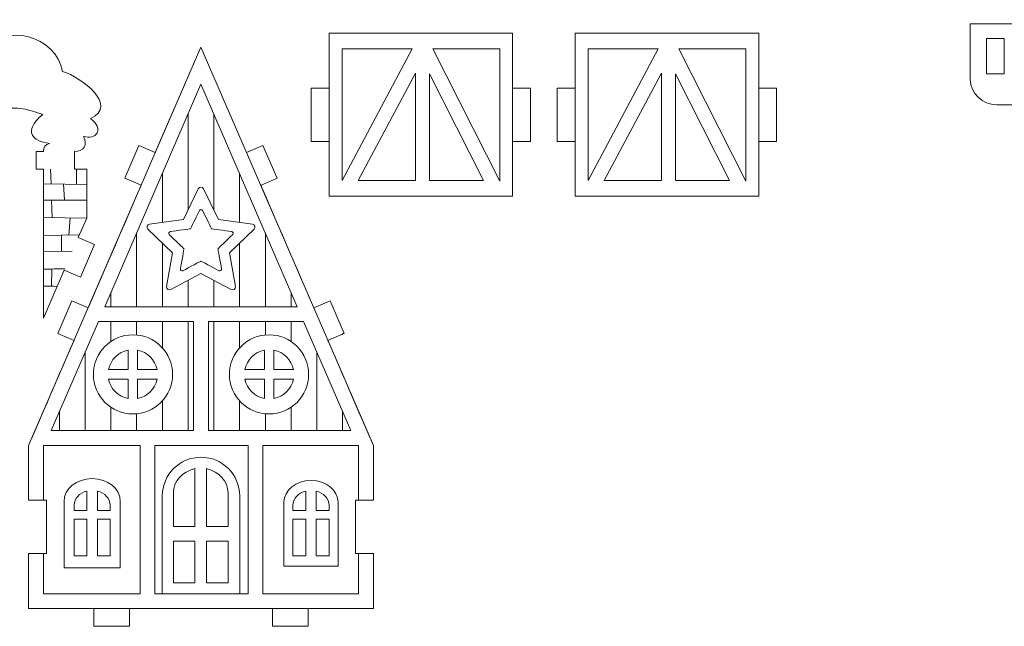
# Model space of a CAD drawing. Header units: millimetres. Extents: x -509 to 694, y -721 to 562.
# Tile 15 of 35: x 65 to 231, y -473 to -371. Entities that reach past the tile are written whole.
import ezdxf

# ---------------------------------------------------------------- set-up
doc = ezdxf.new("R2010")
doc.units = ezdxf.units.MM
doc.header["$MEASUREMENT"] = 0
doc.layers.add('Layer 1', color=7, linetype='Continuous')

msp = doc.modelspace()

# ---------------------------------------------------------------- linework, layer by layer
at = {"layer": 'Layer 1', "color": 250, "lineweight": 9}
for points, knots in [([(68.9997, -393.4087), (68.9997, -393.4087), (67.7686, -393.4087), (67.7686, -393.4087), (67.7686, -393.4087), (67.7686, -396.4087), (67.7686, -396.4087), (67.7686, -396.4087), (68.9997, -396.4087), (68.9997, -396.4087), (68.9997, -396.4087), (68.9996, -421.5135), (68.9996, -421.5135), (68.9996, -421.5135), (72.4986, -413.4273), (72.4986, -413.4273), (72.4986, -413.4273), (75.252, -414.6186), (75.252, -414.6186), (75.252, -414.6186), (77.6346, -409.1119), (77.6346, -409.1119), (77.6346, -409.1119), (74.8812, -407.9206), (74.8812, -407.9206), (74.8812, -407.9206), (76.2948, -404.6535), (76.2948, -404.6535), (76.2948, -404.6535), (76.2948, -396.4087), (76.2948, -396.4087), (76.2948, -396.4087), (74.2379, -396.4087), (74.2379, -396.4087), (74.2379, -396.4087), (74.238, -395.1181), (74.238, -395.1181), (74.238, -395.1181), (74.238, -393.4087), (74.238, -393.4087), (75.6952, -393.4087), (76.5592, -392.3945), (75.7515, -390.8682), (77.8469, -391.5985), (79.3855, -389.6256), (76.925, -387.8649), (81.7968, -385.7237), (75.4036, -380.9248), (72.2392, -379.9331), (71.2036, -374.0284), (62.228, -371.2057), (59.3735, -377.0674), (58.7868, -373.9992), (53.8835, -373.2052), (52.0165, -375.6888), (47.9017, -373.4305), (43.5338, -375.8381), (43.2449, -379.6539), (42.9506, -383.5413), (46.064, -387.7016), (52.9418, -385.2936), (56.9044, -392.0657), (60.3291, -385.0542), (65.5806, -386.2211), (66.577, -386.4425), (67.6779, -386.803), (68.8935, -387.1606), (65.4413, -390.1505), (67.1756, -391.6532), (70.0383, -392.0593), (69.3682, -392.1988), (68.9997, -392.7365), (68.9997, -393.4087)], [0, 0, 0, 0, 0.04166667, 0.04166667, 0.04166667, 0.08333333, 0.08333333, 0.08333333, 0.125, 0.125, 0.125, 0.16666667, 0.16666667, 0.16666667, 0.20833333, 0.20833333, 0.20833333, 0.25, 0.25, 0.25, 0.29166667, 0.29166667, 0.29166667, 0.33333333, 0.33333333, 0.33333333, 0.375, 0.375, 0.375, 0.41666667, 0.41666667, 0.41666667, 0.45833333, 0.45833333, 0.45833333, 0.5, 0.5, 0.5, 0.54166667, 0.54166667, 0.54166667, 0.58333333, 0.58333333, 0.58333333, 0.625, 0.625, 0.625, 0.66666667, 0.66666667, 0.66666667, 0.70833333, 0.70833333, 0.70833333, 0.75, 0.75, 0.75, 0.79166667, 0.79166667, 0.79166667, 0.83333333, 0.83333333, 0.83333333, 0.875, 0.875, 0.875, 0.91666667, 0.91666667, 0.91666667, 0.95833333, 0.95833333, 0.95833333, 1, 1, 1, 1]), ([(225.1516, -371.9243), (225.1516, -371.9243), (240.4614, -371.9243), (240.4614, -371.9243), (240.4614, -371.9243), (240.4614, -381.2859), (240.4614, -381.2859), (240.4614, -383.625), (238.4385, -385.5386), (235.9657, -385.5386), (235.9657, -385.5386), (229.6473, -385.5386), (229.6473, -385.5386), (227.1745, -385.5386), (225.1516, -383.625), (225.1516, -381.2859), (225.1516, -381.2859), (225.1516, -371.9243), (225.1516, -371.9243)], [0, 0, 0, 0, 0.16666667, 0.16666667, 0.16666667, 0.33333333, 0.33333333, 0.33333333, 0.5, 0.5, 0.5, 0.66666667, 0.66666667, 0.66666667, 0.83333333, 0.83333333, 0.83333333, 1, 1, 1, 1]), ([(117.1281, -391.7232), (117.1281, -391.7232), (114.1281, -391.7232), (114.1281, -391.7232), (114.1281, -391.7232), (114.1281, -382.7232), (114.1281, -382.7232), (114.1281, -382.7232), (117.1281, -382.7232), (117.1281, -382.7232), (117.1281, -377.4995), (117.1281, -373.4758), (117.1281, -373.4758), (117.1281, -373.4758), (148.0607, -373.4758), (148.0607, -373.4758), (148.0607, -373.4758), (148.0607, -377.4995), (148.0607, -382.7232), (148.0607, -382.7232), (151.0607, -382.7232), (151.0607, -382.7232), (151.0607, -382.7232), (151.0607, -391.7232), (151.0607, -391.7232), (151.0607, -391.7232), (148.0607, -391.7232), (148.0607, -391.7232), (148.0607, -395.115), (148.0607, -398.3957), (148.0607, -400.9702), (137.7499, -400.9702), (127.4389, -400.9702), (117.1281, -400.9702), (117.1281, -398.3957), (117.1281, -395.115), (117.1281, -391.7232)], [0, 0, 0, 0, 0.08333333, 0.08333333, 0.08333333, 0.16666667, 0.16666667, 0.16666667, 0.25, 0.25, 0.25, 0.33333333, 0.33333333, 0.33333333, 0.41666667, 0.41666667, 0.41666667, 0.5, 0.5, 0.5, 0.58333333, 0.58333333, 0.58333333, 0.66666667, 0.66666667, 0.66666667, 0.75, 0.75, 0.75, 0.83333333, 0.83333333, 0.83333333, 0.91666667, 0.91666667, 0.91666667, 1, 1, 1, 1]), ([(158.5853, -391.7232), (158.5853, -391.7232), (155.5853, -391.7232), (155.5853, -391.7232), (155.5853, -391.7232), (155.5853, -382.7232), (155.5853, -382.7232), (155.5853, -382.7232), (158.5853, -382.7232), (158.5853, -382.7232), (158.5853, -377.4995), (158.5853, -373.4758), (158.5853, -373.4758), (158.5853, -373.4758), (189.5179, -373.4758), (189.5179, -373.4758), (189.5179, -373.4758), (189.5179, -377.4995), (189.5179, -382.7232), (189.5179, -382.7232), (192.5179, -382.7232), (192.5179, -382.7232), (192.5179, -382.7232), (192.5179, -391.7232), (192.5179, -391.7232), (192.5179, -391.7232), (189.5179, -391.7232), (189.5179, -391.7232), (189.5179, -395.115), (189.5179, -398.3957), (189.5179, -400.9702), (179.2071, -400.9702), (168.8961, -400.9702), (158.5853, -400.9702), (158.5853, -398.3957), (158.5853, -395.115), (158.5853, -391.7232)], [0, 0, 0, 0, 0.08333333, 0.08333333, 0.08333333, 0.16666667, 0.16666667, 0.16666667, 0.25, 0.25, 0.25, 0.33333333, 0.33333333, 0.33333333, 0.41666667, 0.41666667, 0.41666667, 0.5, 0.5, 0.5, 0.58333333, 0.58333333, 0.58333333, 0.66666667, 0.66666667, 0.66666667, 0.75, 0.75, 0.75, 0.83333333, 0.83333333, 0.83333333, 0.91666667, 0.91666667, 0.91666667, 1, 1, 1, 1]), ([(227.8831, -374.3498), (227.8831, -374.3498), (230.8829, -374.3498), (230.8829, -374.3498), (230.8829, -374.3498), (230.8829, -380.35), (230.8829, -380.35), (230.8829, -380.35), (227.8831, -380.35), (227.8831, -380.35), (227.8831, -380.35), (227.8831, -374.3498), (227.8831, -374.3498)], [0, 0, 0, 0, 0.25, 0.25, 0.25, 0.5, 0.5, 0.5, 0.75, 0.75, 0.75, 1, 1, 1, 1]), ([(114.5569, -419.7549), (114.5569, -419.7549), (105.6291, -399.1214), (105.629, -399.1214), (105.6289, -399.1214), (108.3822, -397.9301), (108.3822, -397.9301), (108.3822, -397.9301), (105.9996, -392.4237), (105.9996, -392.4237), (105.9996, -392.4237), (103.2463, -393.6147), (103.2463, -393.6147), (103.2463, -393.6147), (95.5519, -375.832), (95.5519, -375.832), (95.5519, -375.832), (87.8574, -393.6147), (87.8574, -393.6147), (87.8574, -393.6147), (85.1042, -392.4236), (85.1042, -392.4236), (85.1042, -392.4236), (82.7216, -397.9301), (82.7216, -397.9301), (82.7216, -397.9301), (85.4748, -399.1214), (85.4748, -399.1214), (85.4747, -399.1214), (76.5467, -419.7547), (76.5467, -419.7547), (76.5467, -419.7547), (73.7933, -418.5637), (73.7933, -418.5637), (73.7933, -418.5637), (71.4108, -424.0703), (71.4108, -424.0703), (71.4108, -424.0703), (74.1642, -425.2616), (74.1642, -425.2616), (74.1641, -425.2616), (66.5088, -442.9539), (66.5088, -442.9539), (66.5088, -442.9539), (66.5088, -452.201), (66.5088, -452.201), (66.5088, -452.201), (69.5088, -452.201), (69.5088, -452.201), (69.5088, -452.201), (69.5088, -461.201), (69.5088, -461.201), (69.5088, -461.201), (66.5088, -461.201), (66.5088, -461.201), (66.5088, -461.201), (66.5088, -470.4482), (66.5088, -470.4482), (70.1694, -470.4481), (73.83, -470.4482), (77.4906, -470.4482), (77.4906, -470.4482), (77.4906, -473.4482), (77.4906, -473.4482), (77.4906, -473.4482), (83.4906, -473.4482), (83.4906, -473.4482), (83.4906, -473.4482), (83.4906, -470.4482), (83.4906, -470.4482), (83.4906, -470.4482), (107.6133, -470.4482), (107.6133, -470.4482), (107.6133, -470.4482), (107.6133, -473.4482), (107.6133, -473.4482), (107.6133, -473.4482), (113.6133, -473.4482), (113.6133, -473.4482), (113.6133, -473.4482), (113.6133, -470.4482), (113.6133, -470.4482), (117.2739, -470.4482), (120.9344, -470.4481), (124.595, -470.4482), (124.595, -470.4482), (124.595, -461.201), (124.595, -461.201), (124.595, -461.201), (121.595, -461.201), (121.595, -461.201), (121.595, -461.201), (121.595, -452.201), (121.595, -452.201), (121.595, -452.201), (124.595, -452.201), (124.595, -452.201), (124.595, -452.201), (124.595, -442.9539), (124.595, -442.9539), (124.595, -442.9539), (116.9397, -425.2616), (116.9396, -425.2616), (116.9395, -425.2616), (119.6928, -424.0703), (119.6928, -424.0703), (119.6928, -424.0703), (117.3103, -418.5637), (117.3103, -418.5637), (117.3103, -418.5637), (114.5569, -419.7549), (114.5569, -419.7549)], [0, 0, 0, 0, 0.02702703, 0.02702703, 0.02702703, 0.05405405, 0.05405405, 0.05405405, 0.08108108, 0.08108108, 0.08108108, 0.10810811, 0.10810811, 0.10810811, 0.13513514, 0.13513514, 0.13513514, 0.16216216, 0.16216216, 0.16216216, 0.18918919, 0.18918919, 0.18918919, 0.21621622, 0.21621622, 0.21621622, 0.24324324, 0.24324324, 0.24324324, 0.27027027, 0.27027027, 0.27027027, 0.2972973, 0.2972973, 0.2972973, 0.32432432, 0.32432432, 0.32432432, 0.35135135, 0.35135135, 0.35135135, 0.37837838, 0.37837838, 0.37837838, 0.40540541, 0.40540541, 0.40540541, 0.43243243, 0.43243243, 0.43243243, 0.45945946, 0.45945946, 0.45945946, 0.48648649, 0.48648649, 0.48648649, 0.51351351, 0.51351351, 0.51351351, 0.54054054, 0.54054054, 0.54054054, 0.56756757, 0.56756757, 0.56756757, 0.59459459, 0.59459459, 0.59459459, 0.62162162, 0.62162162, 0.62162162, 0.64864865, 0.64864865, 0.64864865, 0.67567568, 0.67567568, 0.67567568, 0.7027027, 0.7027027, 0.7027027, 0.72972973, 0.72972973, 0.72972973, 0.75675676, 0.75675676, 0.75675676, 0.78378378, 0.78378378, 0.78378378, 0.81081081, 0.81081081, 0.81081081, 0.83783784, 0.83783784, 0.83783784, 0.86486486, 0.86486486, 0.86486486, 0.89189189, 0.89189189, 0.89189189, 0.91891892, 0.91891892, 0.91891892, 0.94594595, 0.94594595, 0.94594595, 0.97297297, 0.97297297, 0.97297297, 1, 1, 1, 1]), ([(93.789, -406.4545), (93.789, -406.4545), (91.5077, -406.766), (90.3805, -406.9198), (90.1313, -406.9539), (90.0321, -407.2596), (90.2136, -407.4336), (91.035, -408.2205), (92.6975, -409.8135), (92.6975, -409.8135), (92.6975, -409.8135), (92.2887, -412.0795), (92.0867, -413.199), (92.0421, -413.4462), (92.3025, -413.6353), (92.5238, -413.5166), (93.5255, -412.9789), (95.5519, -411.891), (95.5519, -411.891), (95.5519, -411.891), (97.5782, -412.9789), (98.5799, -413.5166), (98.8012, -413.6353), (99.0615, -413.446), (99.017, -413.199), (98.815, -412.0795), (98.4062, -409.8135), (98.4062, -409.8135), (98.4062, -409.8135), (100.0688, -408.2206), (100.8902, -407.4336), (101.0718, -407.2596), (100.9724, -406.9538), (100.7233, -406.9198), (99.5961, -406.766), (97.3148, -406.4545), (97.3148, -406.4545), (97.3148, -406.4545), (96.3142, -404.3823), (95.8194, -403.3576), (95.71, -403.131), (95.3879, -403.1313), (95.2789, -403.3581), (94.8849, -404.1775), (94.2201, -405.5617), (93.789, -406.4545)], [0, 0, 0, 0, 0.06666667, 0.06666667, 0.06666667, 0.13333333, 0.13333333, 0.13333333, 0.2, 0.2, 0.2, 0.26666667, 0.26666667, 0.26666667, 0.33333333, 0.33333333, 0.33333333, 0.4, 0.4, 0.4, 0.46666667, 0.46666667, 0.46666667, 0.53333333, 0.53333333, 0.53333333, 0.6, 0.6, 0.6, 0.66666667, 0.66666667, 0.66666667, 0.73333333, 0.73333333, 0.73333333, 0.8, 0.8, 0.8, 0.86666667, 0.86666667, 0.86666667, 0.93333333, 0.93333333, 0.93333333, 1, 1, 1, 1]), ([(83.263, -430.183), (83.263, -430.183), (79.984, -430.183), (79.984, -430.183), (80.3066, -428.5296), (81.6096, -427.2268), (83.263, -426.9041), (83.263, -426.9041), (83.263, -430.183), (83.263, -430.183)], [0, 0, 0, 0, 0.33333333, 0.33333333, 0.33333333, 0.66666667, 0.66666667, 0.66666667, 1, 1, 1, 1]), ([(84.8647, -430.183), (84.8647, -430.183), (84.8647, -426.9041), (84.8647, -426.9041), (86.5179, -427.2268), (87.8208, -428.5296), (88.1434, -430.183), (88.1434, -430.183), (84.8647, -430.183), (84.8647, -430.183)], [0, 0, 0, 0, 0.33333333, 0.33333333, 0.33333333, 0.66666667, 0.66666667, 0.66666667, 1, 1, 1, 1]), ([(106.2392, -430.183), (106.2392, -430.183), (106.2392, -426.9041), (106.2392, -426.9041), (104.5861, -427.2268), (103.2832, -428.5296), (102.9606, -430.183), (102.9606, -430.183), (106.2392, -430.183), (106.2392, -430.183)], [0, 0, 0, 0, 0.33333333, 0.33333333, 0.33333333, 0.66666667, 0.66666667, 0.66666667, 1, 1, 1, 1]), ([(107.841, -430.183), (107.841, -430.183), (111.12, -430.183), (111.12, -430.183), (110.7974, -428.5296), (109.4944, -427.2268), (107.841, -426.9041), (107.841, -426.9041), (107.841, -430.183), (107.841, -430.183)], [0, 0, 0, 0, 0.33333333, 0.33333333, 0.33333333, 0.66666667, 0.66666667, 0.66666667, 1, 1, 1, 1]), ([(83.263, -431.7848), (83.263, -431.7848), (83.263, -435.0635), (83.263, -435.0635), (81.6098, -434.7407), (80.3068, -433.4379), (79.984, -431.7848), (79.984, -431.7848), (83.263, -431.7848), (83.263, -431.7848)], [0, 0, 0, 0, 0.33333333, 0.33333333, 0.33333333, 0.66666667, 0.66666667, 0.66666667, 1, 1, 1, 1]), ([(84.8647, -431.7848), (84.8647, -431.7848), (88.1434, -431.7848), (88.1434, -431.7848), (87.8207, -433.4379), (86.5179, -434.7407), (84.8647, -435.0635), (84.8647, -435.0635), (84.8647, -431.7848), (84.8647, -431.7848)], [0, 0, 0, 0, 0.33333333, 0.33333333, 0.33333333, 0.66666667, 0.66666667, 0.66666667, 1, 1, 1, 1]), ([(106.2392, -431.7848), (106.2392, -431.7848), (102.9606, -431.7848), (102.9606, -431.7848), (103.2833, -433.4379), (104.5861, -434.7407), (106.2392, -435.0635), (106.2392, -435.0635), (106.2392, -431.7848), (106.2392, -431.7848)], [0, 0, 0, 0, 0.33333333, 0.33333333, 0.33333333, 0.66666667, 0.66666667, 0.66666667, 1, 1, 1, 1]), ([(107.841, -431.7848), (107.841, -431.7848), (107.841, -435.0635), (107.841, -435.0635), (109.4941, -434.7407), (110.7972, -433.4379), (111.12, -431.7848), (111.12, -431.7848), (107.841, -431.7848), (107.841, -431.7848)], [0, 0, 0, 0, 0.33333333, 0.33333333, 0.33333333, 0.66666667, 0.66666667, 0.66666667, 1, 1, 1, 1]), ([(94.4997, -456.6131), (94.4997, -456.6131), (90.897, -456.6131), (90.897, -456.6131), (90.897, -456.6131), (90.897, -450.9425), (90.897, -450.9425), (90.897, -449.0162), (92.4157, -447.3891), (94.4997, -446.8638), (94.4997, -446.8638), (94.4997, -456.6131), (94.4997, -456.6131)], [0, 0, 0, 0, 0.25, 0.25, 0.25, 0.5, 0.5, 0.5, 0.75, 0.75, 0.75, 1, 1, 1, 1]), ([(96.504, -456.6131), (96.504, -456.6131), (100.1067, -456.6131), (100.1067, -456.6131), (100.1067, -456.6131), (100.1067, -450.9425), (100.1067, -450.9425), (100.1067, -449.0162), (98.588, -447.3891), (96.504, -446.8638), (96.504, -446.8638), (96.504, -456.6131), (96.504, -456.6131)], [0, 0, 0, 0, 0.25, 0.25, 0.25, 0.5, 0.5, 0.5, 0.75, 0.75, 0.75, 1, 1, 1, 1]), ([(76.346, -453.9456), (76.346, -453.9456), (74.178, -453.9456), (74.178, -453.9456), (74.178, -453.9456), (74.178, -453.0315), (74.178, -453.0315), (74.178, -451.9146), (75.092, -450.9711), (76.346, -450.6666), (76.346, -450.6666), (76.346, -453.9456), (76.346, -453.9456)], [0, 0, 0, 0, 0.25, 0.25, 0.25, 0.5, 0.5, 0.5, 0.75, 0.75, 0.75, 1, 1, 1, 1]), ([(78.0939, -453.9456), (78.0939, -453.9456), (78.0939, -450.6666), (78.0939, -450.6666), (79.348, -450.9712), (80.262, -451.9146), (80.262, -453.0315), (80.262, -453.0315), (80.262, -453.9456), (80.262, -453.9456), (80.262, -453.9456), (78.0939, -453.9456), (78.0939, -453.9456)], [0, 0, 0, 0, 0.25, 0.25, 0.25, 0.5, 0.5, 0.5, 0.75, 0.75, 0.75, 1, 1, 1, 1]), ([(113.2098, -453.9456), (113.2098, -453.9456), (113.2098, -450.6666), (113.2098, -450.6666), (111.9558, -450.9712), (111.0417, -451.9146), (111.0417, -453.0315), (111.0417, -453.0315), (111.0417, -453.9456), (111.0417, -453.9456), (111.0417, -453.9456), (113.2098, -453.9456), (113.2098, -453.9456)], [0, 0, 0, 0, 0.25, 0.25, 0.25, 0.5, 0.5, 0.5, 0.75, 0.75, 0.75, 1, 1, 1, 1]), ([(114.9577, -453.9456), (114.9577, -453.9456), (117.1258, -453.9456), (117.1258, -453.9456), (117.1258, -453.9456), (117.1258, -453.0315), (117.1258, -453.0315), (117.1258, -451.9146), (116.2117, -450.9711), (114.9577, -450.6666), (114.9577, -450.6666), (114.9577, -453.9456), (114.9577, -453.9456)], [0, 0, 0, 0, 0.25, 0.25, 0.25, 0.5, 0.5, 0.5, 0.75, 0.75, 0.75, 1, 1, 1, 1]), ([(76.346, -455.3637), (76.346, -455.3637), (76.346, -461.5819), (76.346, -461.5819), (76.346, -461.5819), (74.178, -461.5819), (74.178, -461.5819), (74.178, -461.5819), (74.178, -455.3637), (74.178, -455.3637), (74.178, -455.3637), (76.346, -455.3637), (76.346, -455.3637)], [0, 0, 0, 0, 0.25, 0.25, 0.25, 0.5, 0.5, 0.5, 0.75, 0.75, 0.75, 1, 1, 1, 1]), ([(78.0939, -455.3637), (78.0939, -455.3637), (80.262, -455.3637), (80.262, -455.3637), (80.262, -455.3637), (80.262, -461.5819), (80.262, -461.5819), (80.262, -461.5819), (78.0939, -461.5819), (78.0939, -461.5819), (78.0939, -461.5819), (78.0939, -455.3637), (78.0939, -455.3637)], [0, 0, 0, 0, 0.25, 0.25, 0.25, 0.5, 0.5, 0.5, 0.75, 0.75, 0.75, 1, 1, 1, 1]), ([(113.2098, -455.3637), (113.2098, -455.3637), (111.0417, -455.3637), (111.0417, -455.3637), (111.0417, -455.3637), (111.0417, -461.5819), (111.0417, -461.5819), (111.0417, -461.5819), (113.2098, -461.5819), (113.2098, -461.5819), (113.2098, -461.5819), (113.2098, -455.3637), (113.2098, -455.3637)], [0, 0, 0, 0, 0.25, 0.25, 0.25, 0.5, 0.5, 0.5, 0.75, 0.75, 0.75, 1, 1, 1, 1]), ([(114.9577, -455.3637), (114.9577, -455.3637), (114.9577, -461.5819), (114.9577, -461.5819), (114.9577, -461.5819), (117.1258, -461.5819), (117.1258, -461.5819), (117.1258, -461.5819), (117.1258, -455.3637), (117.1258, -455.3637), (117.1258, -455.3637), (114.9577, -455.3637), (114.9577, -455.3637)], [0, 0, 0, 0, 0.25, 0.25, 0.25, 0.5, 0.5, 0.5, 0.75, 0.75, 0.75, 1, 1, 1, 1]), ([(94.4997, -459.1068), (94.4997, -459.1068), (94.4997, -466.1021), (94.4997, -466.1021), (94.4997, -466.1021), (90.897, -466.1021), (90.897, -466.1021), (90.897, -466.1021), (90.897, -459.1068), (90.897, -459.1068), (90.897, -459.1068), (94.4997, -459.1068), (94.4997, -459.1068)], [0, 0, 0, 0, 0.25, 0.25, 0.25, 0.5, 0.5, 0.5, 0.75, 0.75, 0.75, 1, 1, 1, 1]), ([(96.504, -459.1068), (96.504, -459.1068), (96.504, -466.1021), (96.504, -466.1021), (96.504, -466.1021), (100.1067, -466.1021), (100.1067, -466.1021), (100.1067, -466.1021), (100.1067, -459.1068), (100.1067, -459.1068), (100.1067, -459.1068), (96.504, -459.1068), (96.504, -459.1068)], [0, 0, 0, 0, 0.25, 0.25, 0.25, 0.5, 0.5, 0.5, 0.75, 0.75, 0.75, 1, 1, 1, 1])]:
    msp.add_open_spline(points, degree=3, knots=knots, dxfattribs=at)
at = {"layer": 'Layer 1', "color": 124, "lineweight": 9}
for points, knots in [([(148.0607, -373.4757), (148.0607, -373.4757), (148.0607, -400.9703), (148.0607, -400.9703), (148.0607, -400.9703), (117.1281, -400.9703), (117.1281, -400.9703), (117.1281, -400.9703), (117.1281, -373.4757), (117.1281, -373.4757), (127.439, -373.4757), (137.7498, -373.4757), (148.0607, -373.4757)], [0, 0, 0, 0, 0.25, 0.25, 0.25, 0.5, 0.5, 0.5, 0.75, 0.75, 0.75, 1, 1, 1, 1]), ([(189.5179, -373.4757), (189.5179, -373.4757), (189.5179, -400.9703), (189.5179, -400.9703), (189.5179, -400.9703), (158.5853, -400.9703), (158.5853, -400.9703), (158.5853, -400.9703), (158.5853, -373.4757), (158.5853, -373.4757), (168.8962, -373.4757), (179.207, -373.4757), (189.5179, -373.4757)], [0, 0, 0, 0, 0.25, 0.25, 0.25, 0.5, 0.5, 0.5, 0.75, 0.75, 0.75, 1, 1, 1, 1]), ([(95.5519, -375.8321), (95.5519, -375.8321), (124.595, -442.9539), (124.595, -442.9539), (124.595, -442.9539), (124.595, -452.201), (124.595, -452.201), (124.595, -452.201), (122.1068, -452.201), (122.1068, -452.201), (122.1068, -452.201), (122.1068, -442.9539), (122.1068, -442.9539), (122.1068, -442.9539), (105.9695, -442.9539), (105.9695, -442.9539), (105.9695, -442.9539), (105.9695, -467.96), (105.9695, -467.96), (105.9695, -467.96), (122.1068, -467.96), (122.1068, -467.96), (122.1068, -467.96), (122.1068, -461.201), (122.1068, -461.201), (122.1068, -461.201), (124.595, -461.201), (124.595, -461.201), (124.595, -461.201), (124.595, -470.4482), (124.595, -470.4482), (124.595, -470.4482), (66.5088, -470.4482), (66.5088, -470.4482), (66.5088, -470.4482), (66.5088, -461.201), (66.5088, -461.201), (66.5088, -461.201), (68.997, -461.201), (68.997, -461.201), (68.997, -461.201), (68.997, -467.96), (68.997, -467.96), (68.997, -467.96), (85.3005, -467.96), (85.3005, -467.96), (85.3005, -467.96), (85.3005, -442.9539), (85.3005, -442.9539), (85.3005, -442.9539), (68.997, -442.9539), (68.997, -442.9539), (68.997, -442.9539), (68.997, -452.201), (68.997, -452.201), (68.997, -452.201), (66.5088, -452.201), (66.5088, -452.201), (66.5088, -452.201), (66.5088, -442.9539), (66.5088, -442.9539), (66.5088, -442.9539), (95.5519, -375.8321), (95.5519, -375.8321)], [0, 0, 0, 0, 0.04761905, 0.04761905, 0.04761905, 0.0952381, 0.0952381, 0.0952381, 0.14285714, 0.14285714, 0.14285714, 0.19047619, 0.19047619, 0.19047619, 0.23809524, 0.23809524, 0.23809524, 0.28571429, 0.28571429, 0.28571429, 0.33333333, 0.33333333, 0.33333333, 0.38095238, 0.38095238, 0.38095238, 0.42857143, 0.42857143, 0.42857143, 0.47619048, 0.47619048, 0.47619048, 0.52380952, 0.52380952, 0.52380952, 0.57142857, 0.57142857, 0.57142857, 0.61904762, 0.61904762, 0.61904762, 0.66666667, 0.66666667, 0.66666667, 0.71428571, 0.71428571, 0.71428571, 0.76190476, 0.76190476, 0.76190476, 0.80952381, 0.80952381, 0.80952381, 0.85714286, 0.85714286, 0.85714286, 0.9047619, 0.9047619, 0.9047619, 0.95238095, 0.95238095, 0.95238095, 1, 1, 1, 1]), ([(119.3153, -376.1105), (119.3153, -376.1105), (119.3153, -398.3351), (119.3153, -398.3351), (119.3153, -398.3351), (131.114, -376.1105), (131.114, -376.1105), (131.114, -376.1105), (119.3153, -376.1105), (119.3153, -376.1105)], [0, 0, 0, 0, 0.33333333, 0.33333333, 0.33333333, 0.66666667, 0.66666667, 0.66666667, 1, 1, 1, 1]), ([(145.8735, -376.1104), (145.8735, -376.1104), (134.6053, -376.1105), (134.6053, -376.1105), (134.6053, -376.1105), (145.8735, -398.4054), (145.8735, -398.4054), (145.8735, -398.4054), (145.8735, -376.1104), (145.8735, -376.1104)], [0, 0, 0, 0, 0.33333333, 0.33333333, 0.33333333, 0.66666667, 0.66666667, 0.66666667, 1, 1, 1, 1]), ([(160.7725, -376.1105), (160.7725, -376.1105), (160.7725, -398.3351), (160.7725, -398.3351), (160.7725, -398.3351), (172.5712, -376.1105), (172.5712, -376.1105), (172.5712, -376.1105), (160.7725, -376.1105), (160.7725, -376.1105)], [0, 0, 0, 0, 0.33333333, 0.33333333, 0.33333333, 0.66666667, 0.66666667, 0.66666667, 1, 1, 1, 1]), ([(187.3307, -376.1104), (187.3307, -376.1104), (176.0625, -376.1105), (176.0625, -376.1105), (176.0625, -376.1105), (187.3307, -398.4054), (187.3307, -398.4054), (187.3307, -398.4054), (187.3307, -376.1104), (187.3307, -376.1104)], [0, 0, 0, 0, 0.33333333, 0.33333333, 0.33333333, 0.66666667, 0.66666667, 0.66666667, 1, 1, 1, 1]), ([(131.6784, -380.2279), (131.6784, -380.2279), (131.6784, -398.3353), (131.6784, -398.3353), (128.4673, -398.3353), (125.2563, -398.3353), (122.0453, -398.3353), (122.0453, -398.3353), (131.6784, -380.2279), (131.6784, -380.2279)], [0, 0, 0, 0, 0.33333333, 0.33333333, 0.33333333, 0.66666667, 0.66666667, 0.66666667, 1, 1, 1, 1]), ([(134.0411, -398.3353), (134.0411, -398.3353), (134.0411, -380.3423), (134.0411, -380.3423), (134.0411, -380.3423), (143.1436, -398.3353), (143.1436, -398.3353), (140.1093, -398.3353), (137.0753, -398.3353), (134.0411, -398.3353)], [0, 0, 0, 0, 0.33333333, 0.33333333, 0.33333333, 0.66666667, 0.66666667, 0.66666667, 1, 1, 1, 1]), ([(173.1356, -380.2279), (173.1356, -380.2279), (173.1356, -398.3353), (173.1356, -398.3353), (169.9245, -398.3353), (166.7135, -398.3353), (163.5025, -398.3353), (163.5025, -398.3353), (173.1356, -380.2279), (173.1356, -380.2279)], [0, 0, 0, 0, 0.33333333, 0.33333333, 0.33333333, 0.66666667, 0.66666667, 0.66666667, 1, 1, 1, 1]), ([(175.4983, -398.3353), (175.4983, -398.3353), (175.4983, -380.3423), (175.4983, -380.3423), (175.4983, -380.3423), (184.6008, -398.3353), (184.6008, -398.3353), (181.5665, -398.3353), (178.5325, -398.3353), (175.4983, -398.3353)], [0, 0, 0, 0, 0.33333333, 0.33333333, 0.33333333, 0.66666667, 0.66666667, 0.66666667, 1, 1, 1, 1]), ([(111.7687, -419.5765), (111.7687, -419.5765), (79.3352, -419.5765), (79.3352, -419.5765), (79.3352, -419.5765), (95.5519, -382.0978), (95.5519, -382.0978), (95.5519, -382.0978), (111.7687, -419.5765), (111.7687, -419.5765)], [0, 0, 0, 0, 0.33333333, 0.33333333, 0.33333333, 0.66666667, 0.66666667, 0.66666667, 1, 1, 1, 1]), ([(94.3079, -422.0647), (94.3079, -422.0647), (94.3079, -440.4657), (94.3079, -440.4657), (94.3079, -440.4657), (70.2966, -440.4657), (70.2966, -440.4657), (70.2966, -440.4657), (78.2586, -422.0647), (78.2586, -422.0647), (78.2586, -422.0647), (94.3079, -422.0647), (94.3079, -422.0647)], [0, 0, 0, 0, 0.25, 0.25, 0.25, 0.5, 0.5, 0.5, 0.75, 0.75, 0.75, 1, 1, 1, 1]), ([(112.8453, -422.0647), (112.8453, -422.0647), (120.8073, -440.4657), (120.8073, -440.4657), (120.8073, -440.4657), (96.7961, -440.4657), (96.7961, -440.4657), (96.7961, -440.4657), (96.7961, -422.0647), (96.7961, -422.0647), (96.7961, -422.0647), (112.8453, -422.0647), (112.8453, -422.0647)], [0, 0, 0, 0, 0.25, 0.25, 0.25, 0.5, 0.5, 0.5, 0.75, 0.75, 0.75, 1, 1, 1, 1]), ([(87.7887, -442.9539), (87.7887, -442.9539), (103.4813, -442.9539), (103.4813, -442.9539), (103.4813, -442.9539), (103.4813, -467.96), (103.4813, -467.96), (103.4813, -467.96), (87.7887, -467.96), (87.7887, -467.96), (87.7887, -467.96), (87.7887, -442.9539), (87.7887, -442.9539)], [0, 0, 0, 0, 0.25, 0.25, 0.25, 0.5, 0.5, 0.5, 0.75, 0.75, 0.75, 1, 1, 1, 1])]:
    msp.add_open_spline(points, degree=3, knots=knots, dxfattribs=at)
at = {"layer": 'Layer 1', "color": 242, "lineweight": 9}
for points in [[(93.3833, -403.2671), (93.3833, -399.699), (93.3833, -392.4112), (93.3833, -387.1097)], [(97.7204, -403.2671), (97.7204, -399.7526), (97.7204, -392.4326), (97.7204, -387.1094)], [(70.2918, -398.8681), (70.2918, -398.8681), (70.1756, -396.4087), (70.1756, -396.4087)], [(74.5708, -396.4087), (74.5708, -396.4087), (74.5879, -398.9305), (74.5879, -398.9305)], [(89.0461, -405.3734), (89.0461, -403.6998), (89.0461, -400.2493), (89.0461, -397.1335)], [(102.0576, -405.3734), (102.0576, -403.7268), (102.0576, -400.263), (102.0576, -397.1332)], [(68.9997, -398.874), (68.9997, -398.874), (76.2948, -398.9941), (76.2948, -398.9941)], [(72.3895, -398.8777), (72.3895, -398.8777), (72.5754, -401.6236), (72.5754, -401.6236)], [(68.9997, -401.6012), (68.9997, -401.6012), (76.2948, -401.604), (76.2948, -401.604)], [(70.3623, -401.6112), (70.3623, -401.6112), (70.475, -404.5442), (70.475, -404.5442)], [(68.9997, -404.5437), (68.9997, -404.5437), (76.2806, -404.6862), (76.2806, -404.6862)], [(73.3056, -407.5066), (73.3056, -407.5066), (73.495, -404.5767), (73.495, -404.5767)], [(68.9997, -407.5912), (68.9997, -407.5912), (75.0715, -407.4807), (75.0715, -407.4807)], [(72.0342, -410.2713), (72.0342, -410.2713), (72.0389, -407.5299), (72.0389, -407.5299)], [(84.7089, -419.5765), (84.7089, -415.9446), (84.7089, -411.0332), (84.7089, -407.1572)], [(106.3949, -419.5765), (106.3949, -415.9446), (106.3949, -411.0331), (106.3949, -407.1571)], [(89.0461, -419.5765), (89.0461, -414.6405), (89.0461, -410.1115), (89.0461, -408.8521)], [(102.0576, -419.5765), (102.0576, -414.6406), (102.0576, -410.1115), (102.0576, -408.8521)], [(68.9996, -410.3244), (68.9996, -410.3244), (73.8765, -410.2427), (73.8765, -410.2427)], [(68.9996, -413.2307), (70.1959, -413.2272), (71.3921, -413.2235), (72.5883, -413.22)], [(70.4005, -413.2265), (70.4005, -413.2265), (70.3647, -416.14), (70.3647, -416.14)], [(71.3183, -416.1551), (70.5455, -416.1429), (69.7724, -416.1306), (68.9996, -416.1184)], [(93.3833, -419.5765), (93.3833, -417.4047), (93.3833, -415.6584), (93.3833, -415.1471)], [(97.7204, -419.5765), (97.7204, -417.4047), (97.7204, -415.6584), (97.7204, -415.1471)], [(80.3716, -419.5765), (80.3716, -418.7842), (80.3716, -417.9735), (80.3716, -417.1812)], [(110.7321, -419.5765), (110.7321, -418.7841), (110.7321, -417.9732), (110.7321, -417.1808)], [(80.3716, -425.4602), (80.3716, -424.8599), (80.3716, -423.6016), (80.3716, -422.0647)], [(84.7089, -424.3532), (84.7089, -423.9446), (84.7089, -423.1395), (84.7089, -422.0647)], [(89.0461, -426.5278), (89.0461, -425.1006), (89.0461, -423.5859), (89.0461, -422.0647)], [(93.3833, -431.4796), (93.3833, -431.4796), (93.3833, -426.5371), (93.3833, -422.0647)], [(97.7204, -431.4796), (97.7204, -431.4796), (97.7204, -426.5371), (97.7204, -422.0647)], [(102.0576, -426.5345), (102.0576, -425.1053), (102.0576, -423.5883), (102.0576, -422.0647)], [(106.3949, -424.3537), (106.3949, -423.9453), (106.3949, -423.14), (106.3949, -422.0647)], [(110.7321, -425.4562), (110.7321, -424.8544), (110.7321, -423.5983), (110.7321, -422.0647)], [(76.0345, -440.4657), (76.0345, -437.27), (76.0345, -431.6109), (76.0345, -427.2048)], [(115.0692, -440.4657), (115.0692, -437.2699), (115.0692, -431.6105), (115.0692, -427.2043)], [(93.3833, -440.4657), (93.3833, -437.0912), (93.3833, -431.4796), (93.3833, -431.4796)], [(97.7204, -440.4657), (97.7204, -437.0912), (97.7204, -431.4796), (97.7204, -431.4796)], [(89.0461, -440.4657), (89.0461, -438.7063), (89.0461, -436.485), (89.0461, -435.458)], [(102.0576, -440.4657), (102.0576, -438.7026), (102.0576, -436.4755), (102.0576, -435.4513)], [(71.6973, -440.4657), (71.6973, -439.5126), (71.6973, -438.3772), (71.6973, -437.2285)], [(80.3716, -440.4657), (80.3716, -438.999), (80.3716, -437.2857), (80.3716, -436.5256)], [(84.7089, -440.4657), (84.7089, -439.3683), (84.7089, -438.2003), (84.7089, -437.6326)], [(106.3949, -440.4657), (106.3949, -439.3679), (106.3949, -438.1996), (106.3949, -437.6321)], [(110.7321, -440.4657), (110.7321, -439.0015), (110.7321, -437.2916), (110.7321, -436.5296)], [(119.4064, -440.4657), (119.4064, -439.5125), (119.4064, -438.3769), (119.4064, -437.2281)], [(68.997, -442.9539), (72.2357, -442.9539), (78.3142, -442.9539), (85.3005, -442.9539)], [(87.7887, -442.9539), (92.9064, -442.9539), (98.3712, -442.9539), (103.4813, -442.9539)], [(105.9695, -442.9539), (112.886, -442.9539), (118.8938, -442.9539), (122.1068, -442.9539)]]:
    msp.add_open_spline(points, degree=3, dxfattribs=at)
for points, knots in [([(95.5519, -413.9831), (95.5519, -413.9831), (90.4805, -416.7053), (90.4805, -416.7053), (90.1115, -416.9034), (89.6775, -416.5881), (89.7519, -416.176), (89.7519, -416.176), (90.7745, -410.5081), (90.7745, -410.5081), (90.7745, -410.5081), (86.6157, -406.5236), (86.6157, -406.5236), (86.3131, -406.2336), (86.4788, -405.7239), (86.894, -405.6671), (86.894, -405.6671), (92.6006, -404.8882), (92.6006, -404.8882), (92.6006, -404.8882), (95.1015, -399.7085), (95.1015, -399.7085), (95.2839, -399.3311), (95.82, -399.3311), (96.0023, -399.7085), (96.0023, -399.7085), (98.5031, -404.8882), (98.5031, -404.8882), (98.5031, -404.8882), (104.2097, -405.6672), (104.2097, -405.6672), (104.625, -405.7239), (104.7907, -406.2337), (104.488, -406.5236), (104.488, -406.5236), (100.3293, -410.5081), (100.3293, -410.5081), (100.3293, -410.5081), (101.3518, -416.176), (101.3518, -416.176), (101.4261, -416.588), (100.9922, -416.9034), (100.6232, -416.7053), (100.6232, -416.7053), (95.5519, -413.9831), (95.5519, -413.9831)], [0, 0, 0, 0, 0.06666667, 0.06666667, 0.06666667, 0.13333333, 0.13333333, 0.13333333, 0.2, 0.2, 0.2, 0.26666667, 0.26666667, 0.26666667, 0.33333333, 0.33333333, 0.33333333, 0.4, 0.4, 0.4, 0.46666667, 0.46666667, 0.46666667, 0.53333333, 0.53333333, 0.53333333, 0.6, 0.6, 0.6, 0.66666667, 0.66666667, 0.66666667, 0.73333333, 0.73333333, 0.73333333, 0.8, 0.8, 0.8, 0.86666667, 0.86666667, 0.86666667, 0.93333333, 0.93333333, 0.93333333, 1, 1, 1, 1]), ([(84.0941, -424.3252), (80.4116, -424.3252), (77.4264, -427.3104), (77.4264, -430.9929), (77.4264, -434.6754), (80.4116, -437.6606), (84.0941, -437.6606), (87.7766, -437.6606), (90.7618, -434.6754), (90.7618, -430.9929), (90.7618, -427.3104), (87.7766, -424.3252), (84.0941, -424.3252)], [0, 0, 0, 0, 0.25, 0.25, 0.25, 0.5, 0.5, 0.5, 0.75, 0.75, 0.75, 1, 1, 1, 1]), ([(107.0156, -424.3252), (103.3331, -424.3252), (100.3479, -427.3104), (100.3479, -430.9929), (100.3479, -434.6754), (103.3331, -437.6606), (107.0156, -437.6606), (110.6981, -437.6606), (113.6833, -434.6754), (113.6833, -430.9929), (113.6833, -427.3104), (110.6981, -424.3252), (107.0156, -424.3252)], [0, 0, 0, 0, 0.25, 0.25, 0.25, 0.5, 0.5, 0.5, 0.75, 0.75, 0.75, 1, 1, 1, 1]), ([(89.0334, -467.96), (89.0334, -462.813), (89.0334, -451.473), (89.0334, -451.473), (89.0334, -447.8729), (91.9519, -444.9546), (95.5519, -444.9546), (99.1518, -444.9546), (102.0703, -447.8729), (102.0703, -451.473), (102.0703, -451.473), (102.0703, -462.813), (102.0703, -467.96)], [0, 0, 0, 0, 0.25, 0.25, 0.25, 0.5, 0.5, 0.5, 0.75, 0.75, 0.75, 1, 1, 1, 1]), ([(72.478, -463.5966), (72.478, -463.5966), (72.478, -452.3963), (72.478, -452.3963), (72.478, -450.2712), (74.6011, -448.5487), (77.2199, -448.5487), (79.8389, -448.5487), (81.962, -450.2712), (81.962, -452.3963), (81.962, -452.3963), (81.962, -463.5966), (81.962, -463.5966), (81.962, -463.5966), (72.478, -463.5966), (72.478, -463.5966)], [0, 0, 0, 0, 0.2, 0.2, 0.2, 0.4, 0.4, 0.4, 0.6, 0.6, 0.6, 0.8, 0.8, 0.8, 1, 1, 1, 1]), ([(118.6368, -463.2967), (118.6368, -463.2967), (118.6368, -452.5428), (118.6368, -452.5428), (118.6368, -450.5025), (116.5983, -448.8486), (114.0838, -448.8486), (111.5692, -448.8486), (109.5307, -450.5025), (109.5307, -452.5428), (109.5307, -452.5428), (109.5307, -463.2967), (109.5307, -463.2967), (109.5307, -463.2967), (118.6368, -463.2967), (118.6368, -463.2967)], [0, 0, 0, 0, 0.2, 0.2, 0.2, 0.4, 0.4, 0.4, 0.6, 0.6, 0.6, 0.8, 0.8, 0.8, 1, 1, 1, 1])]:
    msp.add_open_spline(points, degree=3, knots=knots, dxfattribs=at)

doc.saveas('drawing.dxf')
